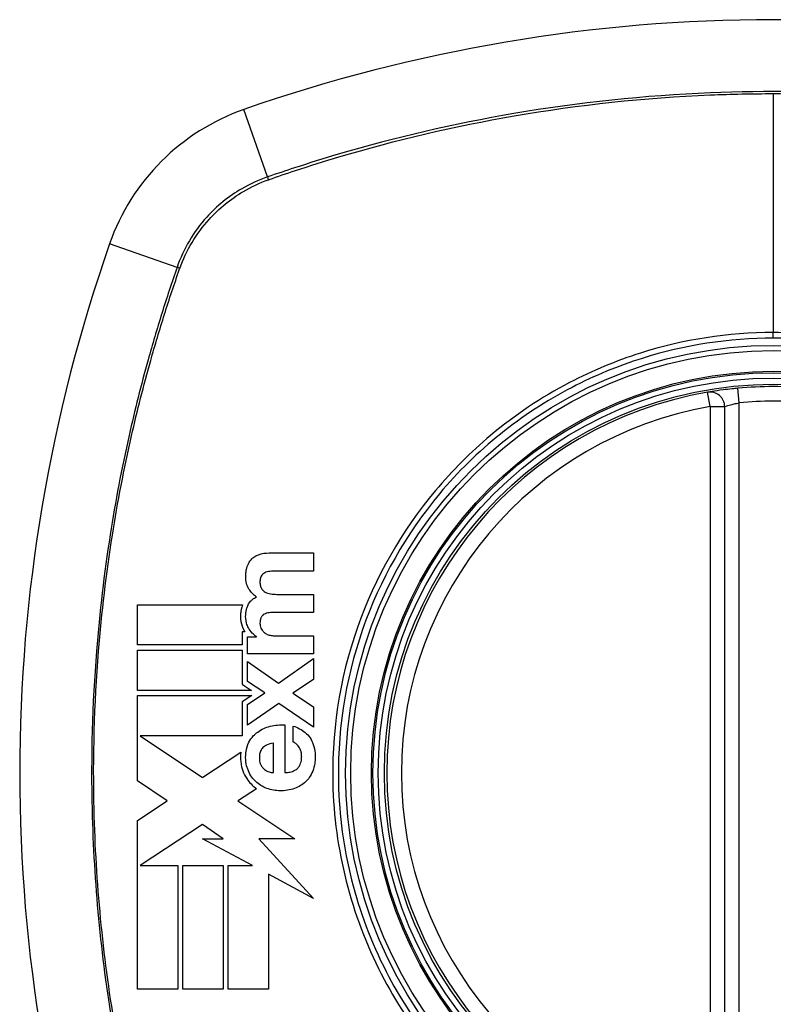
# Model space of a CAD drawing. Header units: inches. Extents: x 59.1 to 143, y 38.3 to 68.2.
# Tile 34 of 36: x 138.1 to 138.7, y 66.6 to 67.4. Entities that reach past the tile are written whole.
import ezdxf

# ---------------------------------------------------------------- set-up
doc = ezdxf.new("R2010")
doc.units = ezdxf.units.IN
doc.header["$MEASUREMENT"] = 0
doc.layers.add('Visible Edges(ANSI)', color=7, linetype='Continuous', lineweight=25)
doc.layers.add('Visible Tangent Edges(ANSI)', color=7, linetype='Continuous', lineweight=25)

msp = doc.modelspace()

# ---------------------------------------------------------------- linework, layer by layer
at = {"layer": 'Visible Edges(ANSI)'}
for p, q in [((138.662, 66.52879), (138.662, 67.12239)), ((138.29326, 67.00387), (138.32909, 67.00387)), ((138.32909, 67.00387), (138.32909, 66.98916)), ((138.32909, 66.98916), (138.29875, 66.98916)), ((138.29927, 66.97032), (138.32909, 66.97032)), ((138.32909, 66.97032), (138.32909, 66.95561)), ((138.18648, 66.9293), (138.18648, 66.96192)), ((138.18648, 66.96192), (138.27164, 66.96192)), ((138.32909, 66.95561), (138.29906, 66.95561)), ((138.27141, 66.94007), (138.27141, 66.9293)), ((138.27338, 66.94007), (138.27141, 66.94007)), ((138.27555, 66.93593), (138.2828, 66.93593)), ((138.27555, 66.92205), (138.27555, 66.93593)), ((138.2828, 66.93593), (138.2828, 66.93614)), ((138.29802, 66.93676), (138.32909, 66.93676)), ((138.32909, 66.93676), (138.32909, 66.92205)), ((138.27141, 66.9293), (138.18648, 66.9293)), ((138.18648, 66.92517), (138.27141, 66.92517)), ((138.18648, 66.89255), (138.18648, 66.92517)), ((138.27141, 66.92517), (138.27141, 66.89757)), ((138.32909, 66.92205), (138.27555, 66.92205)), ((138.27555, 66.91604), (138.30061, 66.89844)), ((138.27555, 66.89978), (138.27555, 66.91604)), ((138.30061, 66.89844), (138.32909, 66.91822)), ((138.32909, 66.91822), (138.32909, 66.90144)), ((138.27141, 66.89757), (138.27325, 66.89634)), ((138.27325, 66.89634), (138.27894, 66.89255)), ((138.28953, 66.89046), (138.27555, 66.89978)), ((138.32909, 66.90144), (138.31221, 66.89025)), ((138.27894, 66.89255), (138.18648, 66.89255)), ((138.18648, 66.88841), (138.27898, 66.88841)), ((138.18648, 66.85729), (138.18648, 66.88841)), ((138.27898, 66.88841), (138.27128, 66.88325)), ((138.27555, 66.88104), (138.28953, 66.89046)), ((138.31221, 66.89025), (138.32909, 66.87907)), ((138.27128, 66.88325), (138.27128, 66.8558)), ((138.30092, 66.88186), (138.27555, 66.86426)), ((138.27555, 66.86426), (138.27555, 66.88104)), ((138.32909, 66.8626), (138.30092, 66.88186)), ((138.32909, 66.87907), (138.32909, 66.8626)), ((138.30589, 66.86452), (138.30589, 66.82589)), ((138.31252, 66.85064), (138.31252, 66.86359)), ((138.18648, 66.85649), (138.18648, 66.85729)), ((138.18648, 66.8558), (138.18648, 66.85649)), ((138.18648, 66.81921), (138.18648, 66.8558)), ((138.18871, 66.8558), (138.23922, 66.82208)), ((138.27128, 66.8558), (138.18871, 66.8558)), ((138.29657, 66.82589), (138.29657, 66.84982)), ((138.23945, 66.82223), (138.27018, 66.84258)), ((138.21058, 66.80313), (138.18648, 66.81921)), ((138.23922, 66.82208), (138.23945, 66.82223)), ((138.28286, 66.81289), (138.26821, 66.8032)), ((138.18648, 66.78718), (138.21058, 66.80313)), ((138.26821, 66.8032), (138.26785, 66.80296)), ((138.26785, 66.80296), (138.31381, 66.77228)), ((138.18648, 66.65043), (138.18648, 66.78718)), ((138.23921, 66.784), (138.18873, 66.75059)), ((138.25582, 66.77228), (138.23921, 66.784)), ((138.27959, 66.75059), (138.23922, 66.77228)), ((138.23922, 66.77228), (138.25582, 66.77228)), ((138.31381, 66.77228), (138.28486, 66.77229)), ((138.28486, 66.77229), (138.32909, 66.724)), ((138.18873, 66.75059), (138.18873, 66.75059)), ((138.18873, 66.75059), (138.21909, 66.75059)), ((138.21909, 66.75059), (138.21909, 66.65043)), ((138.2232, 66.75059), (138.25582, 66.75059)), ((138.2232, 66.65043), (138.2232, 66.75059)), ((138.25582, 66.75059), (138.25582, 66.65043)), ((138.2599, 66.65043), (138.2599, 66.75059)), ((138.2599, 66.75059), (138.27959, 66.75059)), ((138.32909, 66.724), (138.29251, 66.74365)), ((138.29251, 66.74365), (138.29251, 66.65043)), ((138.21909, 66.65043), (138.18648, 66.65043)), ((138.25582, 66.65043), (138.2232, 66.65043)), ((138.29251, 66.65043), (138.2599, 66.65043))]:
    msp.add_line(p, q, dxfattribs=at)
for radius in [0.31988, 0.31496]:
    msp.add_circle((138.70137, 66.82559), radius, dxfattribs=at)
for centre, radius, start, end in [((138.70137, 66.13661), 1.29921, 70.73366, 109.26634), ((138.33114, 67.19582), 0.17717, 109.26634, 160.73366), ((139.39035, 66.82559), 1.29921, 160.73366, 199.26634), ((138.65019, 67.12239), 0.01181, 0, 99.78402), ((138.70137, 66.82559), 0.31299, 84.74991, 95.25009), ((138.70137, 66.82559), 0.31299, 99.78402, 260.21598)]:
    msp.add_arc(centre, radius, start, end, dxfattribs=at)
for points, knots in [([(138.67273, 67.13727), (138.67113, 67.13712), (138.66952, 67.13696), (138.66541, 67.13652), (138.66299, 67.13623), (138.65715, 67.13546), (138.65409, 67.135), (138.64948, 67.13426), (138.64818, 67.13403), (138.64818, 67.13403)], [0, 0, 0, 0, 0.01176793, 0.01176793, 0.03059662, 0.03059662, 0.06072253, 0.06072253, 0.09414345, 0.09414345, 0.09414345, 0.09414345]), ([(138.27845, 66.99838), (138.27936, 66.99942), (138.28042, 67.00029), (138.28247, 67.00157), (138.28343, 67.00204), (138.2844, 67.00242)], [-0.01889621, -0.01889621, -0.01889621, -0.01889621, -0.00826301, -0.00826301, 0, 0, 0, 0]), ([(138.27679, 66.97461), (138.27585, 66.97605), (138.27516, 66.9776), (138.27443, 66.98038), (138.27395, 66.98264), (138.27422, 66.98731), (138.27434, 66.98838), (138.27459, 66.98983), (138.27466, 66.99023), (138.2748, 66.99088), (138.27487, 66.99114), (138.275, 66.99166), (138.27506, 66.99192), (138.27514, 66.99217)], [-0.0850692, -0.0850692, -0.0850692, -0.0850692, -0.04277401, -0.04277401, -0.0153176, -0.0153176, -0.00710592, -0.00710592, -0.00406726, -0.00406726, -0.00200277, -0.00200277, 0, 0, 0, 0]), ([(138.27514, 66.99217), (138.27521, 66.99242), (138.27529, 66.99267), (138.27549, 66.99328), (138.27562, 66.99363), (138.27641, 66.9956), (138.2773, 66.99708), (138.27845, 66.99838)], [-0.01822759, -0.01822759, -0.01822759, -0.01822759, -0.01623281, -0.01623281, -0.01336137, -0.01336137, 0, 0, 0, 0]), ([(138.28674, 66.98507), (138.28656, 66.98477), (138.28642, 66.98445), (138.28626, 66.98402), (138.28622, 66.98392), (138.28616, 66.98373), (138.28614, 66.98365), (138.28609, 66.98348), (138.28607, 66.9834), (138.28602, 66.98322), (138.286, 66.98312), (138.28594, 66.98285), (138.28591, 66.98269), (138.28579, 66.982), (138.28574, 66.98146), (138.28568, 66.98019), (138.28568, 66.97907), (138.28605, 66.97693), (138.28637, 66.97597), (138.28689, 66.97513)], [-0.0341891, -0.0341891, -0.0341891, -0.0341891, -0.02994227, -0.02994227, -0.02861788, -0.02861788, -0.02756344, -0.02756344, -0.02649819, -0.02649819, -0.02526241, -0.02526241, -0.02322724, -0.02322724, -0.01674356, -0.01674356, -0.00773446, -0.00773446, 0, 0, 0, 0]), ([(138.28953, 66.98782), (138.28898, 66.98753), (138.28847, 66.98717), (138.28751, 66.98624), (138.28709, 66.98569), (138.28674, 66.98507)], [-0.01028988, -0.01028988, -0.01028988, -0.01028988, -0.00541222, -0.00541222, 0, 0, 0, 0]), ([(138.28689, 66.97513), (138.28731, 66.97446), (138.2878, 66.97386), (138.28887, 66.97286), (138.28941, 66.97246), (138.29, 66.97213)], [-0.01156539, -0.01156539, -0.01156539, -0.01156539, -0.0053887, -0.0053887, 0, 0, 0, 0]), ([(138.27607, 66.96177), (138.27659, 66.96288), (138.27726, 66.96387), (138.27861, 66.96533), (138.27919, 66.96584), (138.2808, 66.96705), (138.28188, 66.96765), (138.28301, 66.96814)], [-0.02499103, -0.02499103, -0.02499103, -0.02499103, -0.01566144, -0.01566144, -0.00964664, -0.00964664, 0, 0, 0, 0]), ([(138.27164, 66.96192), (138.27137, 66.96122), (138.27113, 66.9605), (138.27085, 66.9595), (138.27078, 66.95922), (138.27066, 66.95871), (138.2706, 66.95847), (138.2705, 66.958), (138.27045, 66.95776), (138.27035, 66.95722), (138.2703, 66.9569), (138.27017, 66.95599), (138.2701, 66.95539), (138.26992, 66.95312), (138.26988, 66.95084), (138.2707, 66.94577), (138.27152, 66.94335), (138.27277, 66.94111)], [-0.06770735, -0.06770735, -0.06770735, -0.06770735, -0.05894384, -0.05894384, -0.05564282, -0.05564282, -0.05283582, -0.05283582, -0.05004017, -0.05004017, -0.04636458, -0.04636458, -0.03935127, -0.03935127, -0.01991224, -0.01991224, 0, 0, 0, 0]), ([(138.27638, 66.94313), (138.27571, 66.94433), (138.27519, 66.9456), (138.27411, 66.94949), (138.27404, 66.95194), (138.27417, 66.9545), (138.27423, 66.95517), (138.27437, 66.95612), (138.27441, 66.95642), (138.2745, 66.95692), (138.27455, 66.95714), (138.27464, 66.95758), (138.27469, 66.9578), (138.27483, 66.95837), (138.27492, 66.95871), (138.27531, 66.95998), (138.27566, 66.96089), (138.27607, 66.96177)], [-0.04289575, -0.04289575, -0.04289575, -0.04289575, -0.0353469, -0.0353469, -0.02092515, -0.02092515, -0.01581335, -0.01581335, -0.01355866, -0.01355866, -0.01188998, -0.01188998, -0.01013094, -0.01013094, -0.00742649, -0.00742649, 0, 0, 0, 0]), ([(138.28689, 66.95204), (138.28672, 66.95177), (138.28657, 66.95149), (138.28636, 66.951), (138.28628, 66.95079), (138.28617, 66.95046), (138.28614, 66.95035), (138.28608, 66.95013), (138.28606, 66.95004), (138.28601, 66.94985), (138.28599, 66.94976), (138.28595, 66.94955), (138.28592, 66.94944), (138.28587, 66.94915), (138.28585, 66.94897), (138.28575, 66.94823), (138.28571, 66.94766), (138.28569, 66.94645), (138.28571, 66.94564), (138.28617, 66.94396)], [-0.0490041, -0.0490041, -0.0490041, -0.0490041, -0.04244866, -0.04244866, -0.03780104, -0.03780104, -0.03527652, -0.03527652, -0.0332684, -0.0332684, -0.03125318, -0.03125318, -0.02891355, -0.02891355, -0.02511286, -0.02511286, -0.01342871, -0.01342871, 0, 0, 0, 0]), ([(138.29005, 66.95463), (138.28943, 66.95438), (138.28885, 66.95405), (138.28777, 66.95318), (138.28729, 66.95264), (138.28689, 66.95204)], [-0.01084171, -0.01084171, -0.01084171, -0.01084171, -0.00558063, -0.00558063, 0, 0, 0, 0]), ([(138.2828, 66.93614), (138.28161, 66.93698), (138.28049, 66.93792), (138.27827, 66.94022), (138.27723, 66.9416), (138.27638, 66.94313)], [-0.02525095, -0.02525095, -0.02525095, -0.02525095, -0.01364462, -0.01364462, 0, 0, 0, 0]), ([(138.28617, 66.94396), (138.28635, 66.94327), (138.28663, 66.94262), (138.28726, 66.94153), (138.28758, 66.94107), (138.28793, 66.94064)], [-0.009826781, -0.009826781, -0.009826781, -0.009826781, -0.004330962, -0.004330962, 0, 0, 0, 0]), ([(138.28793, 66.94064), (138.28844, 66.94), (138.28907, 66.93946), (138.29034, 66.93857), (138.29099, 66.93821), (138.29165, 66.9379)], [-0.01235062, -0.01235062, -0.01235062, -0.01235062, -0.00586482, -0.00586482, 0, 0, 0, 0]), ([(138.29165, 66.9379), (138.29263, 66.93744), (138.29371, 66.93716), (138.29584, 66.93683), (138.29694, 66.93676), (138.29802, 66.93676)], [-0.0172898, -0.0172898, -0.0172898, -0.0172898, -0.00865841, -0.00865841, 0, 0, 0, 0]), ([(138.31252, 66.86359), (138.31604, 66.86246), (138.31953, 66.86082), (138.32391, 66.85717), (138.32522, 66.85572), (138.3263, 66.85406)], [-0.04515862, -0.04515862, -0.04515862, -0.04515862, -0.0154111, -0.0154111, 0, 0, 0, 0]), ([(138.27674, 66.85044), (138.27772, 66.85232), (138.27891, 66.85405), (138.28139, 66.85679), (138.28256, 66.85784), (138.28384, 66.85877)], [-0.02881363, -0.02881363, -0.02881363, -0.02881363, -0.0124576, -0.0124576, 0, 0, 0, 0]), ([(138.27628, 66.82739), (138.2759, 66.82826), (138.27558, 66.82915), (138.27472, 66.83196), (138.27436, 66.83393), (138.27415, 66.83654), (138.27412, 66.83715), (138.2741, 66.83816), (138.2741, 66.83855), (138.27411, 66.83927), (138.27412, 66.8396), (138.27415, 66.84033), (138.27417, 66.84072), (138.27425, 66.84178), (138.27433, 66.84245), (138.27481, 66.84568), (138.27555, 66.84815), (138.27674, 66.85044)], [-0.0603005, -0.0603005, -0.0603005, -0.0603005, -0.05313811, -0.05313811, -0.03804527, -0.03804527, -0.0334358, -0.0334358, -0.03050969, -0.03050969, -0.02795071, -0.02795071, -0.02497289, -0.02497289, -0.01985571, -0.01985571, 0, 0, 0, 0]), ([(138.29657, 66.84982), (138.2947, 66.84947), (138.29276, 66.84893), (138.28997, 66.84758), (138.28896, 66.84694), (138.28808, 66.84614)], [-0.02473177, -0.02473177, -0.02473177, -0.02473177, -0.00935617, -0.00935617, 0, 0, 0, 0]), ([(138.31723, 66.84671), (138.31651, 66.84776), (138.31564, 66.84877), (138.314, 66.85003), (138.31329, 66.85042), (138.31252, 66.85064)], [-0.01640944, -0.01640944, -0.01640944, -0.01640944, -0.0064471, -0.0064471, 0, 0, 0, 0]), ([(138.3263, 66.85406), (138.32735, 66.85242), (138.3282, 66.85067), (138.32965, 66.84647), (138.33012, 66.84404), (138.33038, 66.8408), (138.33042, 66.84005), (138.33044, 66.83883), (138.33044, 66.83837), (138.33043, 66.83757), (138.33042, 66.83722), (138.33039, 66.83645), (138.33036, 66.83603), (138.33027, 66.8349), (138.33019, 66.8342), (138.32978, 66.83131), (138.32923, 66.82918), (138.32842, 66.82713)], [-0.07162914, -0.07162914, -0.07162914, -0.07162914, -0.05643592, -0.05643592, -0.0374041, -0.0374041, -0.03163172, -0.03163172, -0.02814281, -0.02814281, -0.02551127, -0.02551127, -0.02225928, -0.02225928, -0.01690864, -0.01690864, 0, 0, 0, 0]), ([(138.27018, 66.84258), (138.27012, 66.842), (138.27007, 66.84142), (138.27001, 66.8405), (138.26999, 66.84015), (138.26997, 66.83945), (138.26996, 66.83909), (138.26996, 66.83851), (138.26996, 66.83828), (138.26997, 66.83748), (138.26999, 66.8369), (138.27011, 66.83496), (138.27027, 66.8336), (138.27093, 66.83001), (138.27158, 66.82783), (138.27248, 66.82575)], [-0.04388665, -0.04388665, -0.04388665, -0.04388665, -0.03942336, -0.03942336, -0.03676663, -0.03676663, -0.0340067, -0.0340067, -0.03226389, -0.03226389, -0.02788892, -0.02788892, -0.01745906, -0.01745906, 0, 0, 0, 0]), ([(138.28808, 66.84614), (138.28769, 66.84578), (138.28733, 66.84538), (138.28632, 66.84398), (138.28587, 66.84289), (138.28544, 66.84115), (138.28534, 66.84056), (138.28525, 66.83971), (138.28523, 66.83946), (138.2852, 66.83901), (138.28519, 66.83882), (138.28518, 66.83845), (138.28518, 66.83828), (138.28518, 66.83784), (138.28519, 66.83758), (138.28521, 66.83694), (138.28524, 66.83657), (138.28543, 66.83483), (138.28575, 66.83347), (138.28637, 66.83226)], [-0.03851741, -0.03851741, -0.03851741, -0.03851741, -0.03421535, -0.03421535, -0.02483887, -0.02483887, -0.02021805, -0.02021805, -0.01820131, -0.01820131, -0.01671784, -0.01671784, -0.01534867, -0.01534867, -0.01335461, -0.01335461, -0.01050199, -0.01050199, 0, 0, 0, 0]), ([(138.31625, 66.82952), (138.31678, 66.83006), (138.31723, 66.83065), (138.31846, 66.83268), (138.31896, 66.83423), (138.31929, 66.83628), (138.31934, 66.83672), (138.31941, 66.83743), (138.31942, 66.83769), (138.31945, 66.83817), (138.31945, 66.8384), (138.31946, 66.83885), (138.31946, 66.8391), (138.31945, 66.83968), (138.31944, 66.84001), (138.31934, 66.84127), (138.31919, 66.84219), (138.31856, 66.8444), (138.318, 66.84561), (138.31723, 66.84671)], [-0.05017395, -0.05017395, -0.05017395, -0.05017395, -0.04363621, -0.04363621, -0.0298359, -0.0298359, -0.02607285, -0.02607285, -0.02387917, -0.02387917, -0.02196308, -0.02196308, -0.02009828, -0.02009828, -0.01758728, -0.01758728, -0.01044021, -0.01044021, 0, 0, 0, 0]), ([(138.28637, 66.83226), (138.28679, 66.83145), (138.28727, 66.83069), (138.28829, 66.82946), (138.28878, 66.82896), (138.28932, 66.82853)], [-0.01249156, -0.01249156, -0.01249156, -0.01249156, -0.00549062, -0.00549062, 0, 0, 0, 0]), ([(138.27248, 66.82575), (138.27341, 66.82361), (138.27455, 66.82159), (138.27695, 66.81829), (138.27811, 66.81697), (138.27937, 66.81576)], [-0.03170558, -0.03170558, -0.03170558, -0.03170558, -0.01375248, -0.01375248, 0, 0, 0, 0]), ([(138.28223, 66.81875), (138.28114, 66.8198), (138.28014, 66.82094), (138.27806, 66.8238), (138.27708, 66.82554), (138.27628, 66.82739)], [-0.02746533, -0.02746533, -0.02746533, -0.02746533, -0.01554932, -0.01554932, 0, 0, 0, 0]), ([(138.30589, 66.82589), (138.30726, 66.82595), (138.30865, 66.8261), (138.31134, 66.82667), (138.31269, 66.8271), (138.31477, 66.82823), (138.31556, 66.82881), (138.31625, 66.82952)], [-0.02989681, -0.02989681, -0.02989681, -0.02989681, -0.01887838, -0.01887838, -0.00773862, -0.00773862, 0, 0, 0, 0]), ([(138.32842, 66.82713), (138.32767, 66.82524), (138.32671, 66.82346), (138.32469, 66.82063), (138.32373, 66.81953), (138.32267, 66.81854)], [-0.02710002, -0.02710002, -0.02710002, -0.02710002, -0.01142955, -0.01142955, 0, 0, 0, 0]), ([(138.31377, 66.8131), (138.31187, 66.8124), (138.30992, 66.81191), (138.30562, 66.81124), (138.30354, 66.81117), (138.29834, 66.81122), (138.29469, 66.81182), (138.29119, 66.81315)], [-0.05230225, -0.05230225, -0.05230225, -0.05230225, -0.04199451, -0.04199451, -0.03001785, -0.03001785, 0, 0, 0, 0])]:
    msp.add_open_spline(points, degree=3, knots=knots, dxfattribs=at)
for points in [[(138.2844, 67.00242), (138.28719, 67.00352), (138.29031, 67.00387), (138.29326, 67.00387)], [(138.29367, 66.98896), (138.29225, 66.98883), (138.29082, 66.9885), (138.28953, 66.98782)], [(138.29875, 66.98916), (138.29706, 66.98916), (138.29536, 66.9891), (138.29367, 66.98896)], [(138.28301, 66.96814), (138.28052, 66.96983), (138.27847, 66.97206), (138.27679, 66.97461)], [(138.29, 66.97213), (138.29135, 66.97136), (138.29282, 66.97091), (138.29435, 66.97068)], [(138.29435, 66.97068), (138.29598, 66.97044), (138.29762, 66.97032), (138.29927, 66.97032)], [(138.29435, 66.95551), (138.29288, 66.95544), (138.29143, 66.95517), (138.29005, 66.95463)], [(138.29906, 66.95561), (138.29749, 66.95561), (138.29592, 66.95558), (138.29435, 66.95551)], [(138.27277, 66.94111), (138.27296, 66.94076), (138.27317, 66.94041), (138.27338, 66.94007)], [(138.28384, 66.85877), (138.28692, 66.86103), (138.29034, 66.86256), (138.29398, 66.86349)], [(138.29398, 66.86349), (138.2979, 66.86448), (138.30188, 66.86479), (138.30589, 66.86452)], [(138.28932, 66.82853), (138.29045, 66.82764), (138.29169, 66.82696), (138.29305, 66.82656)], [(138.29305, 66.82656), (138.29418, 66.82624), (138.2954, 66.82597), (138.29657, 66.82589)], [(138.27937, 66.81576), (138.28046, 66.81471), (138.28163, 66.81376), (138.28286, 66.81289)], [(138.29119, 66.81315), (138.28787, 66.81441), (138.28485, 66.81624), (138.28223, 66.81875)], [(138.32267, 66.81854), (138.32007, 66.81608), (138.31706, 66.81432), (138.31377, 66.8131)]]:
    msp.add_open_spline(points, degree=3, dxfattribs=at)
at = {"layer": 'Visible Tangent Edges(ANSI)'}
for p, q in [((138.70137, 67.37593), (138.70137, 67.1824)), ((138.29178, 67.30841), (138.27268, 67.36306)), ((138.21855, 67.23517), (138.1639, 67.25428)), ((138.70137, 67.17782), (138.70137, 67.1824)), ((138.67381, 67.12551), (138.67273, 67.13727)), ((138.65019, 67.12239), (138.64818, 67.13403)), ((138.65019, 67.12239), (138.662, 67.12239)), ((138.65019, 67.12239), (138.65019, 66.52879)), ((138.67381, 66.52567), (138.67381, 67.12551))]:
    msp.add_line(p, q, dxfattribs=at)
for radius in [0.34636, 0.34222, 0.32539, 0.3242]:
    msp.add_circle((138.70137, 66.82559), radius, dxfattribs=at)
for start, end in [(84.74991, 95.25009), (99.78402, 260.21598)]:
    msp.add_arc((138.70137, 66.82559), 0.30118, start, end, dxfattribs=at)
for centre, major_axis, start_param, end_param in [((138.29341, 67.30376), (0.00321, -0.00931), 4.18856, 4.452267), ((138.2232, 67.23355), (0.00931, -0.00321), 1.830918, 2.094625)]:
    msp.add_ellipse(centre, major_axis=major_axis, ratio=0.002592, start_param=start_param, end_param=end_param, dxfattribs=at)
for points, knots in [([(139.11095, 67.30841), (139.09858, 67.31266), (139.08616, 67.31682), (139.06117, 67.32464), (139.04862, 67.32835), (139.01578, 67.3375), (138.99539, 67.34263), (138.94819, 67.35324), (138.92129, 67.35836), (138.85911, 67.36808), (138.82374, 67.37207), (138.74232, 67.37776), (138.69638, 67.37841), (138.59713, 67.37436), (138.54384, 67.36875), (138.44307, 67.35153), (138.3955, 67.34049), (138.33715, 67.32329), (138.32541, 67.31964), (138.30639, 67.31341), (138.29908, 67.31092), (138.29178, 67.30841)], [0, 0, 0, 0, 0.099284, 0.099284, 0.198297, 0.198297, 0.356934, 0.356934, 0.563163, 0.563163, 0.83126, 0.83126, 1.179786, 1.179786, 1.583317, 1.583317, 1.95181, 1.95181, 2.045062, 2.045062, 2.103661, 2.103661, 2.103661, 2.103661]), ([(138.29303, 67.30631), (138.3002, 67.30883), (138.30729, 67.31124), (138.3261, 67.31745), (138.33781, 67.32113), (138.39601, 67.33846), (138.44348, 67.34961), (138.54405, 67.367), (138.59727, 67.37268), (138.66743, 67.37558), (138.68439, 67.37593), (138.70137, 67.37593)], [-2.102416, -2.102416, -2.102416, -2.102416, -2.045062, -2.045062, -1.95181, -1.95181, -1.583317, -1.583317, -1.179786, -1.179786, -1.050919, -1.050919, -1.050919, -1.050919]), ([(138.70137, 67.37593), (138.73031, 67.37593), (138.75926, 67.37491), (138.82358, 67.37036), (138.85889, 67.36633), (138.92096, 67.3565), (138.94781, 67.35132), (138.99491, 67.34062), (139.01525, 67.33545), (139.048, 67.32623), (139.06052, 67.32249), (139.08529, 67.31466), (139.09731, 67.31066), (139.1097, 67.30631)], [-1.050919, -1.050919, -1.050919, -1.050919, -0.83126, -0.83126, -0.563163, -0.563163, -0.356934, -0.356934, -0.198297, -0.198297, -0.099284, -0.099284, -0.001246, -0.001246, -0.001246, -0.001246]), ([(138.29178, 67.30841), (138.28455, 67.30592), (138.27756, 67.30272), (138.26036, 67.29272), (138.25074, 67.28492), (138.23192, 67.26407), (138.22371, 67.25015), (138.21855, 67.23517)], [0, 0, 0, 0, 0.0558923, 0.0558923, 0.1453199, 0.1453199, 0.261048, 0.261048, 0.261048, 0.261048]), ([(138.22081, 67.2344), (138.22601, 67.24902), (138.23411, 67.26257), (138.25252, 67.28294), (138.2619, 67.29059), (138.27868, 67.30045), (138.2855, 67.30363), (138.29256, 67.30614)], [-0.261048, -0.261048, -0.261048, -0.261048, -0.1453199, -0.1453199, -0.0558923, -0.0558923, 0, 0, 0, 0]), ([(138.21855, 67.23517), (138.21429, 67.2228), (138.21014, 67.21038), (138.20232, 67.18539), (138.19861, 67.17284), (138.18946, 67.14), (138.18433, 67.11962), (138.17372, 67.07242), (138.1686, 67.04553), (138.15948, 66.98723), (138.15579, 66.95578), (138.14989, 66.88142), (138.14871, 66.83855), (138.15115, 66.73687), (138.15674, 66.678), (138.17221, 66.58535), (138.17947, 66.55093), (138.19251, 66.49988), (138.19722, 66.48295), (138.20482, 66.45771), (138.20744, 66.44933), (138.21287, 66.43262), (138.21569, 66.42431), (138.21855, 66.416)], [0, 0, 0, 0, 0.099284, 0.099284, 0.198296, 0.198296, 0.356933, 0.356933, 0.563161, 0.563161, 0.801732, 0.801732, 1.126637, 1.126637, 1.572986, 1.572986, 1.839557, 1.839557, 1.972882, 1.972882, 2.039554, 2.039554, 2.106203, 2.106203, 2.106203, 2.106203]), ([(138.22064, 66.41725), (138.21775, 66.42552), (138.21504, 66.43351), (138.20963, 66.45002), (138.20699, 66.45838), (138.19933, 66.48355), (138.19459, 66.50044), (138.18144, 66.55137), (138.17411, 66.58572), (138.15847, 66.6782), (138.15281, 66.73698), (138.15035, 66.83853), (138.15154, 66.88135), (138.15751, 66.95561), (138.16125, 66.987), (138.17046, 67.0452), (138.17563, 67.07204), (138.18634, 67.11913), (138.19151, 67.13947), (138.20073, 67.17222), (138.20447, 67.18474), (138.21229, 67.20951), (138.2163, 67.22153), (138.22064, 67.23392)], [-2.104956, -2.104956, -2.104956, -2.104956, -2.039554, -2.039554, -1.972882, -1.972882, -1.839557, -1.839557, -1.572986, -1.572986, -1.126637, -1.126637, -0.801732, -0.801732, -0.563161, -0.563161, -0.356933, -0.356933, -0.198296, -0.198296, -0.099284, -0.099284, -0.001246, -0.001246, -0.001246, -0.001246]), ([(138.70137, 67.1824), (138.6651, 67.1824), (138.62843, 67.17672), (138.57414, 67.15951), (138.55483, 67.15148), (138.51356, 67.12989), (138.49214, 67.11553), (138.4725, 67.09905)], [-3.1415927, -3.1415927, -3.1415927, -3.1415927, -2.8352255, -2.8352255, -2.6603308, -2.6603308, -2.4437372, -2.4437372, -2.4437372, -2.4437372]), ([(138.93024, 67.09905), (138.90742, 67.11819), (138.882, 67.13458), (138.82834, 67.16029), (138.79995, 67.16977), (138.74775, 67.18013), (138.72445, 67.1824), (138.70137, 67.1824)], [2.4459135, 2.4459135, 2.4459135, 2.4459135, 2.6962509, 2.6962509, 2.9465939, 2.9465939, 3.1415927, 3.1415927, 3.1415927, 3.1415927]), ([(138.70137, 67.17782), (138.72416, 67.17782), (138.74716, 67.1756), (138.79871, 67.16544), (138.82676, 67.15614), (138.87983, 67.13086), (138.90499, 67.11474), (138.92759, 67.09587), (138.96175, 67.06735), (138.99002, 67.03265), (139.03085, 66.95705), (139.04398, 66.91733), (139.05518, 66.84031), (139.05474, 66.80297), (139.04121, 66.72224), (139.02455, 66.67804), (138.99188, 66.62541), (138.9822, 66.61201), (138.97165, 66.59937), (138.94191, 66.56374), (138.90517, 66.53432), (138.81606, 66.48817), (138.76266, 66.47456), (138.66875, 66.4726), (138.62886, 66.47857), (138.54871, 66.50494), (138.50911, 66.52695), (138.47515, 66.55531), (138.44032, 66.58438), (138.41142, 66.62013), (138.36533, 66.70726), (138.35132, 66.75957), (138.34777, 66.85657), (138.35436, 66.90042), (138.3828, 66.98202), (138.40404, 67.01941), (138.43109, 67.05181), (138.46069, 67.08727), (138.49727, 67.11661), (138.55663, 67.14748), (138.57571, 67.15536), (138.62936, 67.17226), (138.66557, 67.17782), (138.70137, 67.17782)], [-3.141593, -3.141593, -3.141593, -3.141593, -2.946594, -2.946594, -2.696251, -2.696251, -2.445914, -2.445914, -2.445914, -2.067507, -2.067507, -1.716551, -1.716551, -1.405531, -1.405531, -1.016056, -1.016056, -0.875434, -0.875434, -0.875434, -0.479101, -0.479101, -0.021702, -0.021702, 0.31764, 0.31764, 0.695378, 0.695378, 0.695378, 1.082671, 1.082671, 1.532987, 1.532987, 1.905714, 1.905714, 2.266012, 2.266012, 2.266012, 2.660331, 2.660331, 2.835226, 2.835226, 3.141593, 3.141593, 3.141593, 3.141593]), ([(138.662, 67.12239), (138.662, 67.12239), (138.66262, 67.12261), (138.66484, 67.12332), (138.66632, 67.12377), (138.66912, 67.1245), (138.67029, 67.12478), (138.67227, 67.12521), (138.67304, 67.12536), (138.67381, 67.12551)], [-0.09414345, -0.09414345, -0.09414345, -0.09414345, -0.06072253, -0.06072253, -0.03059662, -0.03059662, -0.01176793, -0.01176793, 0, 0, 0, 0]), ([(138.42791, 67.05446), (138.40046, 67.02175), (138.37887, 66.98396), (138.3499, 66.90139), (138.34316, 66.85697), (138.34679, 66.75871), (138.36109, 66.70575), (138.39802, 66.63636), (138.41197, 66.61571), (138.42791, 66.59671)], [-2.266012, -2.266012, -2.266012, -2.266012, -1.905714, -1.905714, -1.532987, -1.532987, -1.082671, -1.082671, -0.873089, -0.873089, -0.873089, -0.873089])]:
    msp.add_open_spline(points, degree=3, knots=knots, dxfattribs=at)
for points in [[(138.29256, 67.30614), (138.29272, 67.3062), (138.29288, 67.30626), (138.29303, 67.30631)], [(138.22064, 67.23392), (138.2207, 67.23408), (138.22076, 67.23424), (138.22081, 67.2344)], [(138.4725, 67.09905), (138.45638, 67.08553), (138.44145, 67.0706), (138.42791, 67.05446)]]:
    msp.add_open_spline(points, degree=3, dxfattribs=at)

doc.saveas('drawing.dxf')
